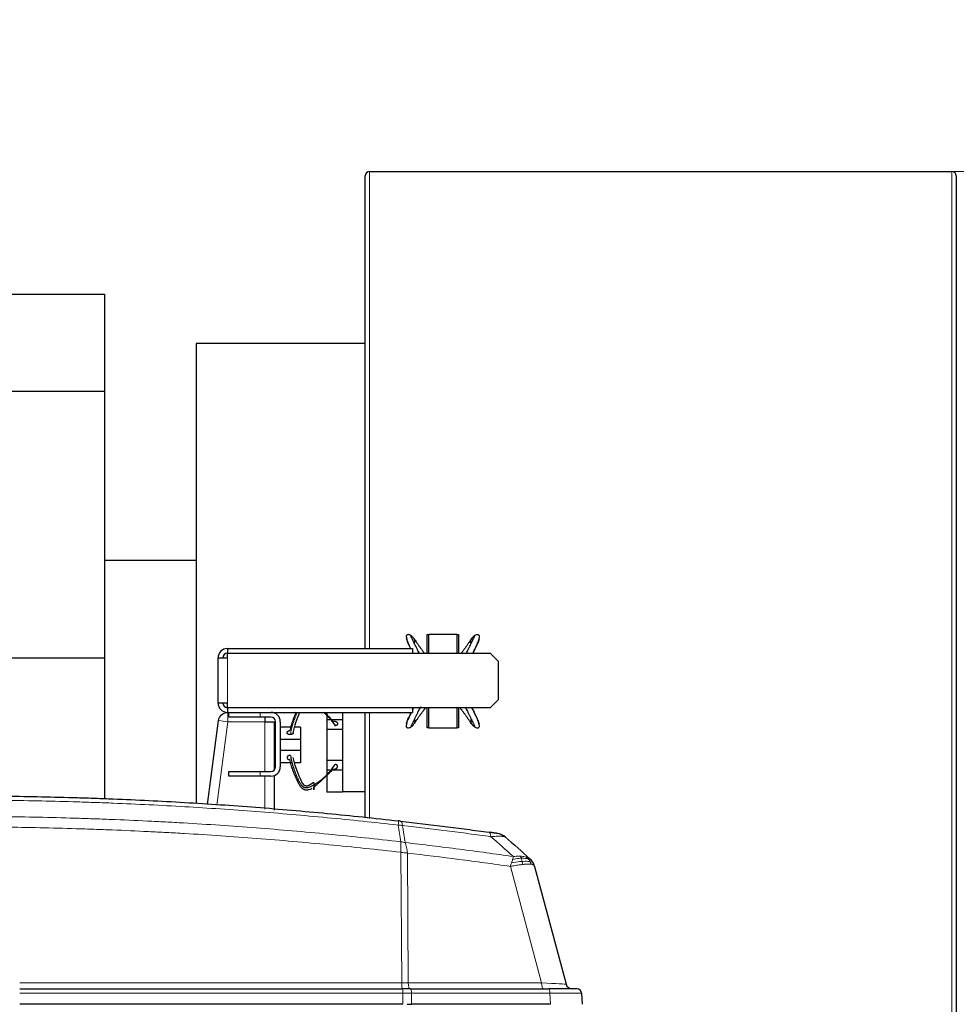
# Model space of a CAD drawing. Header units: inches. Extents: x 0 to 17820, y -10 to 12600.
# Tile 100 of 116: x 9014 to 9616, y 10561 to 11194. Entities that reach past the tile are written whole.
import ezdxf

# ---------------------------------------------------------------- set-up
doc = ezdxf.new("R2010")
doc.units = ezdxf.units.IN
doc.layers.add('1', color=7, linetype='Continuous', true_color=0xffffff)
doc.layers.add('254', color=7, linetype='Continuous', true_color=0xffffff)
doc.styles.add('latin_extended', font='simplex.shx')
doc.dimstyles.get("Standard").update_dxf_attribs({"dimtxt": 0.18, "dimasz": 0.18, "dimexe": 0.18, "dimexo": 0.0625, "dimgap": 0.09, "dimtad": 0, "dimtih": 1, "dimtoh": 1, "dimdec": 4, "dimzin": 0, "dimdsep": 46, "dimtxsty": 'Standard', "dimcen": 0.09, "dimadec": 0, "dimazin": 0, "dimtfac": 1, "dimtdec": 4, "dimtofl": 0, "dimtmove": 0, "dimatfit": 3, "dimfxl": 1, "dimtolj": 1, "dimtzin": 0, "dimarcsym": 0})

# ---------------------------------------------------------------- blocks, each defined once
blk = doc.blocks.new('_U4')
at = {"layer": '254', "color": 3, "linetype": 'Continuous', "lineweight": 13, "transparency": 16777216}
for p, q in [((9455.54, 11096.15), (10378.49, 11096.15)), ((10348.49, 10991.15), (10348.49, 7625.65)), ((9288.69, 7520.65), (10378.49, 7520.65))]:
    blk.add_line(p, q, dxfattribs=at)
at = {"layer": '254', "color": 3, "transparency": 16777216}
for points in [[(10365.99, 10991.15), (10330.99, 10991.15), (10348.49, 11096.15)], [(10330.99, 7625.65), (10365.99, 7625.65), (10348.49, 7520.65)]]:
    blk.add_solid(points, dxfattribs=at)
at = {"layer": 'Defpoints', "color": 0, "transparency": 16777216}
for p in [(9425.54, 11096.15), (9258.69, 7520.65), (10348.49, 7520.65)]:
    blk.add_point(p, dxfattribs=at)
at = {"layer": '254', "color": 2, "lineweight": 13, "transparency": 16777216, "insert": (10190.99, 9123.4), "char_height": 105, "attachment_point": 1, "rotation": 90, "style": 'latin_extended'}
blk.add_mtext('\\A1;3575', dxfattribs=at)
blk = doc.blocks.new('_U12')
at = {"layer": '254', "color": 3, "linetype": 'Continuous', "lineweight": 13, "transparency": 16777216}
for p, q in [((7549.04, 10084.15), (7549.04, 11597.89)), ((9937.59, 8760.54), (9937.59, 11597.89)), ((7654.04, 11567.89), (9832.59, 11567.89))]:
    blk.add_line(p, q, dxfattribs=at)
at = {"layer": '254', "color": 3, "transparency": 16777216}
for points in [[(7654.04, 11585.39), (7654.04, 11550.39), (7549.04, 11567.89)], [(9832.59, 11550.39), (9832.59, 11585.39), (9937.59, 11567.89)]]:
    blk.add_solid(points, dxfattribs=at)
at = {"layer": 'Defpoints', "color": 0, "transparency": 16777216}
for p in [(9937.59, 11567.89), (7549.04, 10054.15), (9937.59, 8730.54)]:
    blk.add_point(p, dxfattribs=at)
at = {"layer": '254', "color": 2, "lineweight": 13, "transparency": 16777216, "insert": (8560.82, 11725.39), "char_height": 105, "attachment_point": 1, "style": 'latin_extended'}
blk.add_mtext('\\A1;2389', dxfattribs=at)

msp = doc.modelspace()

# ---------------------------------------------------------------- linework, layer by layer
at = {"layer": '1', "color": 2, "linetype": 'Continuous', "lineweight": 25}
for p, q in [((9235.54, 10789.64), (9235.54, 11093.349)), ((9238.34, 11096.149), (9612.74, 11096.149)), ((9615.54, 11093.349), (9615.54, 10416.731)), ((8821.094, 11017.311), (9067.955, 11017.311)), ((9067.955, 11017.311), (9067.955, 10955.047)), ((9235.545, 10985.649), (9127.04, 10985.649)), ((9127.04, 10985.649), (9127.04, 10690.176)), ((8821.094, 10955.047), (9067.955, 10955.047)), ((9067.955, 10955.047), (9067.955, 10783.749)), ((9127.04, 10846.149), (9067.955, 10846.149)), ((9275.54, 10786.647), (9275.54, 10798.649)), ((9275.54, 10798.649), (9276.5, 10798.649)), ((9276.5, 10798.849), (9294.5, 10798.849)), ((9276.5, 10786.647), (9276.5, 10798.849)), ((9294.5, 10798.849), (9294.5, 10786.647)), ((9294.5, 10798.649), (9295.54, 10798.649)), ((9295.54, 10798.649), (9295.54, 10786.647)), ((9147.04, 10789.649), (9147.04, 10786.649)), ((9147.04, 10789.649), (9266.04, 10789.649)), ((9266.04, 10789.649), (9266.04, 10786.647)), ((8821.094, 10783.749), (9067.955, 10783.749)), ((9067.955, 10783.749), (9067.955, 10693.17)), ((9141.04, 10783.649), (9147.04, 10783.649)), ((9141.04, 10754.649), (9141.04, 10783.649)), ((9147.04, 10783.649), (9147.04, 10786.647)), ((9147.04, 10786.647), (9316.04, 10786.647)), ((9316.04, 10786.647), (9321.04, 10781.647)), ((9321.04, 10781.647), (9321.04, 10756.651)), ((9321.04, 10756.651), (9316.04, 10751.651)), ((9147.04, 10754.649), (9141.04, 10754.649)), ((9147.04, 10751.651), (9147.04, 10754.649)), ((9316.04, 10751.651), (9147.04, 10751.651)), ((9147.04, 10751.649), (9147.04, 10748.649)), ((9266.04, 10751.651), (9266.04, 10748.649)), ((9275.54, 10738.649), (9275.54, 10751.651)), ((9276.5, 10738.449), (9276.5, 10751.651)), ((9294.5, 10751.651), (9294.5, 10738.449)), ((9295.54, 10751.651), (9295.54, 10738.649)), ((9134.276, 10689.513), (9141.355, 10743.43)), ((9147.04, 10748.649), (9266.04, 10748.649)), ((9148.04, 10745.649), (9148.04, 10748.649)), ((9168.04, 10745.649), (9148.04, 10745.649)), ((9175.04, 10745.649), (9168.04, 10745.649)), ((9171.04, 10745.649), (9171.04, 10742.649)), ((9211.04, 10748.649), (9211.04, 10746.937)), ((9211.04, 10746.437), (9211.04, 10743.849)), ((9211.04, 10743.849), (9211.04, 10737.649)), ((9213.125, 10743.849), (9211.04, 10743.849)), ((9221.04, 10743.849), (9214.076, 10743.849)), ((9221.04, 10748.649), (9221.04, 10742.767)), ((9235.54, 10680.783), (9235.54, 10748.642)), ((9171.04, 10742.649), (9177.04, 10742.649)), ((9177.04, 10742.649), (9177.04, 10711.41)), ((9178.04, 10713.649), (9178.04, 10742.649)), ((9181.04, 10742.649), (9181.04, 10733.274)), ((9187.942, 10739.12), (9181.04, 10739.12)), ((9194.04, 10739.12), (9190.594, 10739.12)), ((9194.04, 10739.12), (9194.04, 10731.12)), ((9211.04, 10737.649), (9211.04, 10717.649)), ((9221.04, 10737.649), (9211.04, 10737.649)), ((9221.04, 10742.767), (9221.04, 10737.649)), ((9221.04, 10737.649), (9221.04, 10717.649)), ((9276.5, 10738.649), (9275.54, 10738.649)), ((9294.5, 10738.449), (9276.5, 10738.449)), ((9295.54, 10738.649), (9294.5, 10738.649)), ((9181.04, 10733.274), (9181.04, 10731.12)), ((9181.04, 10731.12), (9181.04, 10724.12)), ((9194.04, 10731.12), (9181.04, 10731.12)), ((9194.04, 10731.12), (9194.04, 10724.12)), ((9181.04, 10724.12), (9181.04, 10721.966)), ((9194.04, 10724.12), (9181.04, 10724.12)), ((9181.04, 10721.966), (9181.04, 10713.649)), ((9194.04, 10724.12), (9194.04, 10716.12)), ((9187.942, 10716.12), (9181.04, 10716.12)), ((9194.04, 10716.12), (9190.594, 10716.12)), ((9211.04, 10717.649), (9211.04, 10711.449)), ((9221.04, 10717.649), (9211.04, 10717.649)), ((9221.04, 10717.649), (9221.04, 10712.531)), ((9221.04, 10712.531), (9221.04, 10697.649)), ((9148.04, 10710.649), (9168.04, 10710.649)), ((9148.04, 10707.649), (9148.04, 10710.649)), ((9168.04, 10707.649), (9148.04, 10707.649)), ((9168.04, 10710.649), (9175.04, 10710.649)), ((9175.04, 10707.649), (9168.04, 10707.649)), ((9177.04, 10707.986), (9177.04, 10685.823)), ((9211.04, 10711.449), (9211.04, 10708.803)), ((9213.172, 10711.449), (9211.04, 10711.449)), ((9211.04, 10708.303), (9211.04, 10697.449)), ((9221.04, 10711.449), (9214.133, 10711.449)), ((9221.04, 10697.449), (9211.04, 10697.449)), ((9221.04, 10697.649), (9221.04, 10697.449)), ((9235.54, 10697.649), (9221.04, 10697.649)), ((9344.487, 10649.692), (9364.766, 10574.009)), ((9013.545, 10571.044), (9259.648, 10571.044)), ((9264.61, 10571.044), (9259.648, 10571.044)), ((9264.61, 10571.044), (9353.545, 10571.044)), ((9371.714, 10571.044), (9353.545, 10571.044)), ((9374.71, 10568.201), (9375.085, 10561.044)), ((9259.805, 10561.044), (9013.546, 10561.044)), ((9262.652, 10561.044), (9265.387, 10561.044)), ((9354.645, 10561.044), (9265.387, 10561.044))]:
    msp.add_line(p, q, dxfattribs=at)
at = {"layer": '1', "color": 110, "linetype": 'Continuous', "lineweight": 13}
for p, q in [((9238.34, 11096.149), (9238.34, 10789.649)), ((9612.74, 10416.737), (9612.74, 11096.149)), ((9147.04, 10783.649), (9147.04, 10754.649)), ((9141.355, 10743.43), (9147.304, 10742.649)), ((9147.304, 10742.649), (9147.304, 10748.649)), ((9168.04, 10748.649), (9168.04, 10745.649)), ((9238.34, 10748.637), (9238.34, 10680.537)), ((9147.304, 10742.649), (9140.26, 10688.994)), ((9171.04, 10742.649), (9147.304, 10742.649)), ((9171.04, 10710.642), (9171.04, 10742.649)), ((9168.04, 10710.649), (9168.04, 10707.649)), ((9171.04, 10686.338), (9171.04, 10707.647)), ((9259.179, 10574.835), (9258.564, 10658.703)), ((9262.702, 10658.227), (9263.314, 10574.835)), ((9348.952, 10574.835), (9328.896, 10649.682)), ((9013.541, 10574.835), (9259.179, 10574.835)), ((9263.314, 10574.835), (9348.952, 10574.835)), ((9259.753, 10568.201), (9013.544, 10568.201)), ((9259.805, 10561.044), (9259.753, 10568.201)), ((9265.335, 10568.201), (9265.387, 10561.044)), ((9354.27, 10568.201), (9265.335, 10568.201)), ((9354.645, 10561.044), (9354.27, 10568.201))]:
    msp.add_line(p, q, dxfattribs=at)
at = {"layer": '1', "color": 2, "linetype": 'Continuous', "lineweight": 25}
for centre, radius, start, end in [((9238.34, 11093.349), 2.8, 90, 180), ((9612.74, 11093.349), 2.8, 0, 90), ((9147.04, 10783.649), 6, 90, 180), ((9147.04, 10783.649), 3, 90, 180), ((9147.04, 10754.649), 6, 180, 270), ((9147.04, 10754.649), 3, 180, 270), ((9175.04, 10742.649), 6, 0, 90), ((9175.04, 10742.649), 3, 0, 90), ((9175.04, 10713.649), 3, 270, 0), ((9175.04, 10713.649), 6, 270, 0), ((9319.209, 10660.934), 10, 48.475565, 82.020268), ((9368.63, 10575.044), 4, 195, 270), ((9371.714, 10568.044), 3, 3, 90)]:
    msp.add_arc(centre, radius, start, end, dxfattribs=at)
at = {"layer": '1', "color": 110, "linetype": 'Continuous', "lineweight": 13}
for centre, major_axis, ratio, start_param, end_param in [((9255.859, 10668.987), (-1.134, -9.936), 0.028642, 2.3841833, 3.1415927), ((9257.265, 10668.827), (-1.139, -9.935), 0.2338533, 2.3959553, 3.1415927), ((9313.84, 10661.681), (-1.367, -9.906), 0.2320727, 2.3986346, 3.1415927), ((9259.318, 10575.044), (0, 4), 0.0348995, 1.6231562, 3.1415927), ((9258.473, 10575.044), (-20.001, 0.029), 0.0104215, 1.6061299, 1.8152813), ((9264.28, 10575.044), (0, 4), 0.2419219, 1.6231562, 3.1415927), ((9349.918, 10575.044), (0, 4), 0.2419219, 1.6231562, 3.1415927), ((9343.783, 10575.044), (-20.983, 1.035), 0.00224, 3.1423129, 4.4636253), ((9259.648, 10568.044), (0, 3), 0.0348995, 4.7647489, 6.2831853), ((9258.803, 10568.044), (27.001, 0.022), 0.0057899, 1.3264408, 1.5355922), ((9264.61, 10568.044), (0, 3), 0.2419219, 4.7647489, 6.2831853), ((9353.545, 10568.044), (0, 3), 0.2419219, 4.7647489, 6.2831853), ((9347.681, 10568.044), (27.029, 0.157), 0.0045296, 0.000211, 1.3245207)]:
    msp.add_ellipse(centre, major_axis=major_axis, ratio=ratio, start_param=start_param, end_param=end_param, dxfattribs=at)
at = {"layer": '1', "color": 2, "linetype": 'Continuous', "lineweight": 25}
for points, degree, knots in [([(9266.555, 10796.569), (9265.943, 10797.305), (9265.042, 10798.059), (9263.797, 10798.56), (9263.09, 10798.626), (9262.581, 10798.493), (9262.193, 10798.207), (9261.936, 10797.64), (9262.085, 10796.726), (9262.759, 10793.917), (9263.917, 10791.406), (9264.775, 10789.674)], 3, [0, 0, 0, 0, 0.1624449, 0.2297354, 0.2869374, 0.3347838, 0.3744404, 0.4333019, 0.5267676, 0.6784432, 1, 1, 1, 1]), ([(9262.355, 10795.522), (9262.308, 10795.59), (9262.209, 10795.741), (9262.127, 10795.91), (9262.138, 10795.983), (9262.205, 10795.81), (9262.285, 10795.531), (9262.353, 10795.245), (9262.436, 10794.914), (9262.569, 10794.438), (9262.867, 10793.557), (9263.441, 10792.224), (9264.106, 10790.83), (9264.525, 10789.971), (9264.677, 10789.662)], 3, [0, 0, 0, 0, 0.0583852, 0.1430628, 0.2277404, 0.312418, 0.3547568, 0.3970956, 0.4394344, 0.4817732, 0.5664507, 0.7358059, 0.9051611, 1, 1, 1, 1]), ([(9270.297, 10786.711), (9270.105, 10787.096), (9269.647, 10788.023), (9268.933, 10789.485), (9268.152, 10791.091), (9267.385, 10792.682), (9266.64, 10794.241), (9266.038, 10795.476), (9265.641, 10796.243), (9265.427, 10796.641), (9265.284, 10796.913), (9265.178, 10797.152), (9265.126, 10797.407), (9265.198, 10797.591), (9265.479, 10797.554), (9265.902, 10797.321), (9266.484, 10796.741), (9266.954, 10796.084), (9267.184, 10795.73)], 3, [0, 0, 0, 0, 0.0661406, 0.1595265, 0.2529125, 0.3462984, 0.4396844, 0.5330703, 0.5797633, 0.6031098, 0.6264562, 0.6498027, 0.6731492, 0.7198422, 0.7665351, 0.8132281, 0.9066141, 1, 1, 1, 1]), ([(9267.031, 10792.962), (9267.057, 10792.986), (9267.192, 10793.118), (9267.329, 10793.304), (9267.43, 10793.513), (9267.496, 10793.734), (9267.55, 10794.035), (9267.576, 10794.339), (9267.555, 10794.707), (9267.474, 10795.068), (9267.344, 10795.412), (9267.232, 10795.64), (9267.184, 10795.73)], 5, [0, 0, 0, 0, 0, 0, 0.0603973, 0.3173699, 0.3846154, 0.3846154, 0.3846154, 0.5734716, 0.8285728, 1, 1, 1, 1, 1, 1]), ([(9267.184, 10795.73), (9267.517, 10795.287), (9268.166, 10794.343), (9269.145, 10792.878), (9270.137, 10791.418), (9271.159, 10789.969), (9272.231, 10788.527), (9273.076, 10787.427), (9273.561, 10786.809), (9273.658, 10786.685)], 3, [0, 0, 0, 0, 0.160016, 0.320032, 0.480048, 0.640064, 0.80008, 0.960096, 1, 1, 1, 1]), ([(9303.816, 10795.73), (9303.483, 10795.287), (9302.834, 10794.343), (9301.855, 10792.878), (9300.863, 10791.418), (9299.841, 10789.969), (9298.77, 10788.527), (9297.924, 10787.427), (9297.44, 10786.809), (9297.342, 10786.685)], 3, [0, 0, 0, 0, 0.160016, 0.320032, 0.480048, 0.640064, 0.80008, 0.960096, 1, 1, 1, 1]), ([(9300.704, 10786.711), (9300.895, 10787.096), (9301.354, 10788.023), (9302.068, 10789.485), (9302.848, 10791.091), (9303.616, 10792.682), (9304.36, 10794.241), (9304.962, 10795.476), (9305.359, 10796.243), (9305.574, 10796.641), (9305.716, 10796.913), (9305.822, 10797.152), (9305.874, 10797.407), (9305.802, 10797.591), (9305.521, 10797.554), (9305.098, 10797.321), (9304.517, 10796.741), (9304.046, 10796.084), (9303.816, 10795.73)], 3, [0, 0, 0, 0, 0.0661406, 0.1595265, 0.2529125, 0.3462984, 0.4396844, 0.5330703, 0.5797633, 0.6031098, 0.6264562, 0.6498027, 0.6731492, 0.7198422, 0.7665351, 0.8132281, 0.9066141, 1, 1, 1, 1]), ([(9304.001, 10792.933), (9303.968, 10792.962), (9303.928, 10792.999), (9303.89, 10793.038), (9303.854, 10793.079), (9303.73, 10793.232), (9303.628, 10793.397), (9303.554, 10793.566), (9303.502, 10793.743), (9303.45, 10794.035), (9303.431, 10794.258), (9303.434, 10794.442), (9303.452, 10794.624), (9303.499, 10794.885), (9303.56, 10795.131), (9303.618, 10795.305), (9303.687, 10795.475), (9303.768, 10795.64), (9303.816, 10795.73)], 5, [0, 0, 0, 0, 0, 0, 0.0736863, 0.0899784, 0.0899784, 0.0899784, 0.3270245, 0.3933189, 0.3933189, 0.3933189, 0.5795041, 0.6966595, 0.6966595, 0.6966595, 0.8309974, 1, 1, 1, 1, 1, 1]), ([(9303.816, 10795.73), (9303.91, 10795.906), (9304.107, 10796.216), (9304.343, 10796.5), (9304.615, 10796.751), (9304.945, 10796.974), (9305.238, 10797.138), (9305.391, 10797.209), (9305.549, 10797.269), (9305.712, 10797.314), (9305.848, 10797.341)], 5, [0, 0, 0, 0, 0, 0, 0.3727401, 0.6847556, 0.6847556, 0.6847556, 0.7419062, 1, 1, 1, 1, 1, 1]), ([(9304.757, 10786.657), (9305.866, 10788.872), (9307.36, 10791.84), (9308.762, 10795.259), (9309.084, 10796.881), (9309.068, 10797.798), (9308.726, 10798.292), (9308.204, 10798.556), (9307.429, 10798.576), (9306.071, 10798.121), (9305.102, 10797.345), (9304.446, 10796.569)], 3, [0, 0, 0, 0, 0.3492596, 0.4725173, 0.5836345, 0.65423, 0.6951485, 0.7417944, 0.7954984, 0.8569989, 1, 1, 1, 1]), ([(9308.86, 10795.905), (9308.869, 10795.939), (9308.859, 10795.975), (9308.795, 10795.81), (9308.715, 10795.531), (9308.647, 10795.245), (9308.564, 10794.914), (9308.431, 10794.438), (9308.134, 10793.557), (9307.56, 10792.224), (9306.78, 10790.59), (9305.966, 10788.934), (9305.324, 10787.64), (9304.956, 10786.899), (9304.864, 10786.714)], 3, [0, 0, 0, 0, 0.0651925, 0.1390232, 0.1759386, 0.2128539, 0.2497693, 0.2866846, 0.3605153, 0.5081768, 0.6558382, 0.8034996, 0.951161, 1, 1, 1, 1]), ([(9271.094, 10752.119), (9270.629, 10751.2), (9269.903, 10749.742), (9268.933, 10747.754), (9268.152, 10746.149), (9267.385, 10744.558), (9266.64, 10742.999), (9266.038, 10741.764), (9265.641, 10740.997), (9265.427, 10740.599), (9265.284, 10740.327), (9265.178, 10740.087), (9265.126, 10739.833), (9265.198, 10739.649), (9265.479, 10739.685), (9265.902, 10739.919), (9266.484, 10740.499), (9266.954, 10741.156), (9267.184, 10741.51)], 3, [0, 0, 0, 0, 0.1438723, 0.229485, 0.3150978, 0.4007106, 0.4863234, 0.5719361, 0.6147425, 0.6361457, 0.6575489, 0.6789521, 0.7003553, 0.7431617, 0.7859681, 0.8287745, 0.9143872, 1, 1, 1, 1]), ([(9266.773, 10751.642), (9266.692, 10751.481), (9266.439, 10750.974), (9266.186, 10750.468), (9266.013, 10750.124)], 3, [0, 0, 0, 0, 0.3179629, 1, 1, 1, 1]), ([(9267.184, 10741.51), (9267.517, 10741.953), (9268.166, 10742.897), (9269.145, 10744.361), (9270.137, 10745.822), (9271.159, 10747.271), (9272.231, 10748.713), (9273.345, 10750.162), (9274.119, 10751.14), (9274.507, 10751.622)], 3, [0, 0, 0, 0, 0.1436111, 0.2872222, 0.4308333, 0.5744444, 0.7180555, 0.8616666, 1, 1, 1, 1]), ([(9303.816, 10741.51), (9303.483, 10741.953), (9302.834, 10742.897), (9301.855, 10744.361), (9300.863, 10745.822), (9299.841, 10747.271), (9298.77, 10748.713), (9297.656, 10750.162), (9296.881, 10751.14), (9296.493, 10751.622)], 3, [0, 0, 0, 0, 0.1436111, 0.2872222, 0.4308333, 0.5744444, 0.7180555, 0.8616666, 1, 1, 1, 1]), ([(9299.906, 10752.119), (9300.371, 10751.2), (9301.097, 10749.742), (9302.068, 10747.754), (9302.848, 10746.149), (9303.616, 10744.558), (9304.36, 10742.999), (9304.962, 10741.764), (9305.359, 10740.997), (9305.574, 10740.599), (9305.716, 10740.327), (9305.822, 10740.087), (9305.874, 10739.833), (9305.802, 10739.649), (9305.521, 10739.685), (9305.098, 10739.919), (9304.517, 10740.499), (9304.046, 10741.156), (9303.816, 10741.51)], 3, [0, 0, 0, 0, 0.1438723, 0.229485, 0.3150978, 0.4007106, 0.4863234, 0.5719361, 0.6147425, 0.6361457, 0.6575489, 0.6789521, 0.7003553, 0.7431617, 0.7859681, 0.8287745, 0.9143872, 1, 1, 1, 1]), ([(9304.446, 10740.671), (9305.057, 10739.935), (9305.958, 10739.18), (9307.203, 10738.68), (9307.91, 10738.614), (9308.419, 10738.747), (9308.807, 10739.033), (9309.064, 10739.599), (9308.915, 10740.514), (9308.049, 10744.121), (9305.972, 10748.041), (9304.429, 10751.144), (9304.19, 10751.627)], 3, [0, 0, 0, 0, 0.1299863, 0.1838313, 0.2296036, 0.2678896, 0.2996223, 0.3467226, 0.4215126, 0.5428814, 0.9289353, 1, 1, 1, 1]), ([(9308.645, 10741.718), (9308.692, 10741.65), (9308.791, 10741.499), (9308.873, 10741.33), (9308.862, 10741.257), (9308.795, 10741.43), (9308.715, 10741.709), (9308.647, 10741.995), (9308.564, 10742.326), (9308.431, 10742.802), (9308.134, 10743.683), (9307.56, 10745.015), (9306.78, 10746.65), (9305.966, 10748.306), (9305.154, 10749.944), (9304.612, 10751.032), (9304.347, 10751.564)], 3, [0, 0, 0, 0, 0.0415599, 0.1018354, 0.1621108, 0.2223863, 0.252524, 0.2826618, 0.3127995, 0.3429372, 0.4032127, 0.5237636, 0.6443145, 0.7648654, 0.8854164, 1, 1, 1, 1]), ([(9141.355, 10743.43), (9141.537, 10744.815), (9142.22, 10746.128), (9144.279, 10748.015), (9145.646, 10748.582), (9147.041, 10748.643)], 3, [0, 0, 0, 0, 0.5, 0.5, 1, 1, 1, 1]), ([(9191.162, 10748.682), (9191.133, 10748.615), (9190.866, 10748.012), (9190.146, 10746.325), (9189.072, 10743.603), (9187.994, 10740.293), (9187.426, 10738.069), (9187.181, 10736.958)], 3, [0, 0, 0, 0, 0.0173025, 0.1576879, 0.4384586, 0.7192293, 1, 1, 1, 1]), ([(9208.766, 10748.789), (9209.247, 10748.373), (9210.313, 10747.406), (9211.894, 10745.798), (9213.976, 10743.362), (9215.369, 10741.386), (9216.221, 10740.005)], 3, [0, 0, 0, 0, 0.165776, 0.374332, 0.582888, 1, 1, 1, 1]), ([(9214.863, 10743.048), (9213.978, 10744.063), (9212.577, 10745.571), (9210.684, 10747.42), (9209.778, 10748.279), (9209.377, 10748.656)], 3, [0, 0, 0, 0, 0.5287683, 0.7931525, 1, 1, 1, 1]), ([(9265.259, 10748.612), (9264.494, 10747.071), (9263.39, 10744.791), (9262.238, 10741.981), (9261.916, 10740.359), (9261.932, 10739.442), (9262.274, 10738.948), (9262.796, 10738.683), (9263.571, 10738.664), (9264.929, 10739.119), (9265.898, 10739.895), (9266.555, 10740.671)], 3, [0, 0, 0, 0, 0.2737245, 0.4112894, 0.5353046, 0.6140945, 0.6597627, 0.711823, 0.7717608, 0.8404, 1, 1, 1, 1]), ([(9262.14, 10741.335), (9262.132, 10741.3), (9262.141, 10741.265), (9262.205, 10741.43), (9262.285, 10741.709), (9262.353, 10741.995), (9262.436, 10742.326), (9262.569, 10742.802), (9262.867, 10743.683), (9263.441, 10745.015), (9264.22, 10746.65), (9264.816, 10747.863), (9265.144, 10748.527), (9265.199, 10748.637)], 3, [0, 0, 0, 0, 0.0782836, 0.16694, 0.2112682, 0.2555964, 0.2999246, 0.3442528, 0.4329093, 0.6102221, 0.7875349, 0.9648477, 1, 1, 1, 1]), ([(9266.999, 10744.306), (9267.033, 10744.277), (9267.072, 10744.24), (9267.11, 10744.201), (9267.146, 10744.161), (9267.27, 10744.008), (9267.372, 10743.843), (9267.446, 10743.673), (9267.498, 10743.496), (9267.55, 10743.205), (9267.569, 10742.982), (9267.567, 10742.798), (9267.548, 10742.615), (9267.501, 10742.355), (9267.44, 10742.109), (9267.382, 10741.934), (9267.313, 10741.764), (9267.232, 10741.6), (9267.184, 10741.51)], 5, [0, 0, 0, 0, 0, 0, 0.0736863, 0.0899784, 0.0899784, 0.0899784, 0.3270245, 0.3933189, 0.3933189, 0.3933189, 0.5795041, 0.6966595, 0.6966595, 0.6966595, 0.8309974, 1, 1, 1, 1, 1, 1]), ([(9303.969, 10744.278), (9303.943, 10744.254), (9303.808, 10744.122), (9303.671, 10743.936), (9303.57, 10743.727), (9303.504, 10743.506), (9303.45, 10743.205), (9303.424, 10742.901), (9303.445, 10742.532), (9303.526, 10742.172), (9303.656, 10741.828), (9303.768, 10741.6), (9303.816, 10741.51)], 5, [0, 0, 0, 0, 0, 0, 0.0603973, 0.3173699, 0.3846154, 0.3846154, 0.3846154, 0.5734716, 0.8285728, 1, 1, 1, 1, 1, 1]), ([(9214.863, 10743.048), (9215.731, 10743.147), (9216.945, 10742.679), (9217.573, 10742.206), (9217.912, 10741.609), (9217.877, 10740.938), (9217.441, 10740.4), (9216.664, 10740.051), (9216.221, 10740.005)], 2, [0, 0, 0, 0.25, 0.375, 0.5, 0.625, 0.75, 0.875, 1, 1, 1]), ([(9189.423, 10735.666), (9189.416, 10735.481), (9189.207, 10735.045), (9188.704, 10734.638), (9187.995, 10734.373), (9187.6, 10734.337)], 2, [0, 0, 0, 0.1943335, 0.462889, 0.7314445, 1, 1, 1]), ([(9187.6, 10720.902), (9187.467, 10720.914), (9187.2, 10720.923), (9186.877, 10720.899), (9186.566, 10720.835), (9186.287, 10720.733), (9186.073, 10720.631), (9185.875, 10720.516), (9185.667, 10720.356), (9185.511, 10720.171), (9185.413, 10719.971), (9185.371, 10719.8), (9185.351, 10719.629), (9185.36, 10719.439), (9185.428, 10719.233), (9185.552, 10719.039), (9185.709, 10718.878), (9185.897, 10718.722), (9186.138, 10718.559), (9186.402, 10718.437), (9186.697, 10718.348), (9187.008, 10718.297), (9187.181, 10718.282)], 5, [0, 0, 0, 0, 0, 0, 0.1042545, 0.2083296, 0.25, 0.25, 0.25, 0.3128199, 0.4171102, 0.5, 0.5, 0.5, 0.5210512, 0.6251827, 0.7291347, 0.75, 0.75, 0.75, 0.8639149, 1, 1, 1, 1, 1, 1]), ([(9201.316, 10699.715), (9201.215, 10699.657), (9200.587, 10699.312), (9199.644, 10698.919), (9198.475, 10698.685), (9197.561, 10698.649), (9196.772, 10698.833), (9196.183, 10699.087), (9195.778, 10699.327), (9195.409, 10699.599), (9194.956, 10699.997), (9194.243, 10700.764), (9193.409, 10701.999), (9192.56, 10703.558), (9191.795, 10705.149), (9191.069, 10706.754), (9190.146, 10708.915), (9189.072, 10711.637), (9187.994, 10714.946), (9187.426, 10717.171), (9187.181, 10718.282)], 3, [0, 0, 0, 0, 0.0127032, 0.078523, 0.1114329, 0.1443428, 0.1772527, 0.1937076, 0.2101626, 0.2266175, 0.2430725, 0.2759824, 0.3418021, 0.4076219, 0.4734417, 0.5392615, 0.6050813, 0.7367209, 0.8683604, 1, 1, 1, 1]), ([(9187.6, 10720.902), (9187.78, 10719.746), (9188.232, 10717.44), (9189.16, 10714.018), (9190.131, 10711.203), (9190.987, 10708.971), (9191.672, 10707.306), (9192.405, 10705.65), (9193.227, 10704.015), (9194.04, 10702.683), (9194.733, 10701.802), (9195.175, 10701.326), (9195.537, 10700.995), (9195.938, 10700.709), (9196.531, 10700.43), (9197.338, 10700.257), (9198.294, 10700.33), (9199.528, 10700.581), (9200.989, 10701.132), (9202.035, 10701.719), (9202.54, 10702.027)], 3, [0, 0, 0, 0, 0.125, 0.25, 0.375, 0.4375, 0.5, 0.5625, 0.625, 0.6875, 0.71875, 0.734375, 0.75, 0.765625, 0.78125, 0.8125, 0.84375, 0.875, 0.9375, 1, 1, 1, 1]), ([(9202.54, 10703.679), (9201.884, 10703.153), (9200.806, 10702.43), (9199.425, 10701.675), (9198.531, 10701.312), (9197.888, 10701.245), (9197.377, 10701.336), (9196.875, 10701.516), (9195.278, 10702.864), (9192.582, 10709.188), (9190.113, 10714.915), (9189.405, 10719.718)], 3, [0, 0, 0, 0, 0.0967492, 0.1477499, 0.1741579, 0.2010273, 0.2148184, 0.2287164, 0.2568671, 0.4363875, 1, 1, 1, 1]), ([(9202.54, 10702.027), (9203.27, 10702.403), (9204.624, 10703.241), (9206.541, 10704.624), (9208.405, 10706.112), (9210.197, 10707.716), (9211.894, 10709.442), (9213.976, 10711.877), (9215.369, 10713.853), (9216.221, 10715.234)], 3, [0, 0, 0, 0, 0.125, 0.25, 0.375, 0.5, 0.625, 0.75, 1, 1, 1, 1]), ([(9214.863, 10712.192), (9213.978, 10711.177), (9212.577, 10709.669), (9210.576, 10707.713), (9209.047, 10706.271), (9207.482, 10704.822), (9205.882, 10703.361), (9204.243, 10701.897), (9203.113, 10700.953), (9202.54, 10700.51)], 3, [0, 0, 0, 0, 0.25, 0.375, 0.5, 0.625, 0.75, 0.875, 1, 1, 1, 1]), ([(9214.863, 10712.192), (9215.051, 10712.17), (9215.4, 10712.155), (9215.749, 10712.183), (9216.09, 10712.251), (9216.437, 10712.363), (9216.73, 10712.48), (9216.878, 10712.549), (9217.017, 10712.627), (9217.148, 10712.713), (9217.351, 10712.866), (9217.465, 10712.965), (9217.567, 10713.07), (9217.654, 10713.183), (9217.772, 10713.381), (9217.838, 10713.526), (9217.877, 10713.654), (9217.897, 10713.786), (9217.897, 10713.981), (9217.874, 10714.155), (9217.837, 10714.282), (9217.779, 10714.404), (9217.675, 10714.556), (9217.515, 10714.733), (9217.28, 10714.922), (9216.982, 10715.07), (9216.65, 10715.17), (9216.364, 10715.219), (9216.221, 10715.234)], 5, [0, 0, 0, 0, 0, 0, 0.1360851, 0.25, 0.25, 0.25, 0.2708653, 0.3748173, 0.375, 0.375, 0.375, 0.4789488, 0.5, 0.5, 0.5, 0.5828898, 0.625, 0.625, 0.625, 0.6871801, 0.75, 0.75, 0.75, 0.7916704, 0.8957455, 1, 1, 1, 1, 1, 1]), ([(9202.54, 10703.679), (9202.54, 10703.679), (9202.54, 10703.679), (9202.54, 10703.673), (9202.54, 10703.663), (9202.54, 10703.631), (9202.54, 10703.574), (9202.54, 10703.514), (9202.54, 10703.44), (9202.54, 10703.278), (9202.54, 10703.03), (9202.54, 10702.787), (9202.54, 10702.51), (9202.54, 10702.206), (9202.54, 10702.027)], 5, [0, 0, 0, 0, 0, 0, 0.0593483, 0.1400425, 0.1400425, 0.1400425, 0.2978414, 0.426695, 0.426695, 0.426695, 0.6779901, 1, 1, 1, 1, 1, 1]), ([(9202.54, 10702.027), (9202.54, 10701.895), (9202.54, 10701.621), (9202.54, 10701.273), (9202.54, 10700.908), (9202.54, 10700.539), (9202.54, 10700.236), (9202.54, 10699.999), (9202.54, 10699.826), (9202.54, 10699.663), (9202.54, 10699.465), (9202.54, 10699.263), (9202.54, 10699.147), (9202.54, 10699.052), (9202.54, 10698.969), (9202.54, 10698.882), (9202.54, 10698.853), (9202.54, 10698.847), (9202.54, 10698.861), (9202.54, 10698.911), (9202.54, 10698.956), (9202.54, 10699.018), (9202.54, 10699.095), (9202.54, 10699.266), (9202.54, 10699.489), (9202.54, 10699.739), (9202.54, 10700.023), (9202.54, 10700.334), (9202.54, 10700.51)], 5, [0, 0, 0, 0, 0, 0, 0.1042545, 0.2083296, 0.25, 0.25, 0.25, 0.3128199, 0.375, 0.375, 0.375, 0.4171102, 0.5, 0.5, 0.5, 0.5210512, 0.625, 0.625, 0.625, 0.6251827, 0.7291347, 0.75, 0.75, 0.75, 0.8639149, 1, 1, 1, 1, 1, 1]), ([(8889.695, 10693.638), (8905.02, 10694.152), (8935.668, 10694.898), (8981.64, 10695.172), (9012.287, 10694.791), (9035.272, 10694.294), (9046.765, 10693.992), (9058.257, 10693.611), (9065.918, 10693.34), (9069.749, 10693.195), (9088.903, 10692.428), (9104.219, 10691.673), (9127.183, 10690.33), (9134.835, 10689.847), (9150.133, 10688.811), (9157.779, 10688.258), (9180.707, 10686.493), (9211.255, 10683.858), (9241.755, 10680.662), (9256.993, 10678.923)], 3, [0, 0, 0, 0, 0.125, 0.25, 0.375, 0.375, 0.4375, 0.46875, 0.46875, 0.5, 0.5, 0.625, 0.625, 0.6875, 0.6875, 0.75, 0.75, 0.875, 1, 1, 1, 1]), ([(9258.404, 10678.761), (9258.172, 10678.788), (9257.939, 10678.815), (9257.468, 10678.869), (9257.232, 10678.896), (9256.993, 10678.923)], 3, [0, 0, 0, 0, 0.5, 0.5, 1, 1, 1, 1]), ([(9258.404, 10678.761), (9267.883, 10677.674), (9277.356, 10676.533), (9291.556, 10674.739), (9296.289, 10674.128), (9305.75, 10672.878), (9310.479, 10672.239), (9315.206, 10671.587)], 3, [0, 0, 0, 0, 0.5, 0.5, 0.75, 0.75, 1, 1, 1, 1]), ([(9320.597, 10670.837), (9320.596, 10670.837), (9320.588, 10670.838), (9320.558, 10670.843), (9320.533, 10670.846), (9320.468, 10670.855), (9320.427, 10670.861), (9320.327, 10670.875), (9320.269, 10670.883), (9320.183, 10670.895), (9320.166, 10670.898), (9320.129, 10670.903), (9320.073, 10670.911), (9320.012, 10670.919), (9319.884, 10670.937), (9319.698, 10670.963), (9319.481, 10670.993), (9319.336, 10671.014), (9319.306, 10671.018), (9319.246, 10671.026), (9319.216, 10671.03), (9319.123, 10671.043), (9319.06, 10671.052), (9318.867, 10671.079), (9318.733, 10671.098), (9318.455, 10671.136), (9318.312, 10671.156), (9318.017, 10671.197), (9317.865, 10671.219), (9317.67, 10671.246), (9317.631, 10671.251), (9317.552, 10671.262), (9317.512, 10671.268), (9317.392, 10671.284), (9317.312, 10671.295), (9317.07, 10671.329), (9316.906, 10671.352), (9316.575, 10671.398), (9316.408, 10671.421), (9315.901, 10671.491), (9315.557, 10671.538), (9315.206, 10671.587)], 3, [0, 0, 0, 0, 0.0586887, 0.0586887, 0.1214428, 0.1214428, 0.1841969, 0.1841969, 0.246951, 0.246951, 0.2626395, 0.2626395, 0.278328, 0.3097051, 0.3097051, 0.3724592, 0.4352132, 0.4352132, 0.4509018, 0.4509018, 0.4665903, 0.4665903, 0.4979673, 0.4979673, 0.5607214, 0.5607214, 0.6234755, 0.6234755, 0.6862296, 0.6862296, 0.7019181, 0.7019181, 0.7176066, 0.7176066, 0.7489837, 0.7489837, 0.8117377, 0.8117377, 0.8744918, 0.8744918, 1, 1, 1, 1]), ([(9342.795, 10653.147), (9342.699, 10653.274), (9342.599, 10653.399), (9342.34, 10653.709), (9342.176, 10653.891), (9341.83, 10654.247), (9341.649, 10654.421), (9341.457, 10654.59)], 3, [0, 0, 0, 0, 0.25, 0.25, 0.625, 0.625, 1, 1, 1, 1]), ([(9343.796, 10651.528), (9343.76, 10651.6), (9343.724, 10651.671), (9343.577, 10651.953), (9343.459, 10652.159), (9343.209, 10652.563), (9343.077, 10652.761), (9342.891, 10653.019), (9342.844, 10653.083), (9342.795, 10653.147)], 3, [0, 0, 0, 0, 0.125, 0.125, 0.5, 0.5, 0.875, 0.875, 1, 1, 1, 1]), ([(9344.487, 10649.692), (9344.421, 10649.938), (9344.347, 10650.177), (9344.183, 10650.644), (9344.094, 10650.871), (9343.934, 10651.24), (9343.866, 10651.385), (9343.796, 10651.528)], 3, [0, 0, 0, 0, 0.375, 0.375, 0.75, 0.75, 1, 1, 1, 1])]:
    msp.add_open_spline(points, degree=degree, knots=knots, dxfattribs=at)
for points, degree in [([(9266.008, 10750.267), (9266.222, 10750.698), (9266.438, 10751.131), (9266.653, 10751.564)], 3), ([(9189.405, 10735.522), (9190.217, 10740.075), (9191.707, 10744.44), (9193.673, 10748.672)], 3), ([(9187.6, 10734.337), (9187.202, 10734.301), (9186.406, 10734.439), (9185.787, 10734.759), (9185.401, 10735.231), (9185.33, 10735.745), (9185.572, 10736.252), (9186.076, 10736.659), (9186.787, 10736.924), (9187.181, 10736.958)], 2), ([(9325.838, 10668.421), (9331.039, 10663.815), (9336.245, 10659.205), (9341.457, 10654.59)], 3)]:
    msp.add_open_spline(points, degree=degree, dxfattribs=at)
at = {"layer": '1', "color": 110, "linetype": 'Continuous', "lineweight": 13}
for points, knots in [([(9187.6, 10734.337), (9187.78, 10735.494), (9188.232, 10737.799), (9189.16, 10741.222), (9190.131, 10744.036), (9190.987, 10746.268), (9191.544, 10747.623), (9191.89, 10748.419), (9191.997, 10748.662)], [0, 0, 0, 0, 0.2369668, 0.4739336, 0.7109005, 0.8293839, 0.9478673, 1, 1, 1, 1]), ([(9256.879, 10676.184), (9241.66, 10677.922), (9211.198, 10681.116), (9180.688, 10683.748), (9157.788, 10685.512), (9150.152, 10686.065), (9134.873, 10687.1), (9127.231, 10687.583), (9104.295, 10688.925), (9088.998, 10689.68), (9069.868, 10690.447), (9066.042, 10690.591), (9058.39, 10690.863), (9046.912, 10691.244), (9035.434, 10691.545), (9012.478, 10692.043), (8981.869, 10692.425), (8935.954, 10692.154), (8905.344, 10691.41), (8890.038, 10690.897)], [0, 0, 0, 0, 0.125, 0.25, 0.25, 0.3125, 0.3125, 0.375, 0.375, 0.5, 0.5, 0.53125, 0.53125, 0.5625, 0.625, 0.625, 0.75, 0.875, 1, 1, 1, 1]), ([(8885.599, 10680.221), (8901.154, 10680.775), (8932.264, 10681.589), (8978.929, 10681.934), (9010.039, 10681.58), (9033.371, 10681.095), (9045.038, 10680.798), (9058.649, 10680.356), (9064.482, 10680.146), (9068.371, 10680.001), (9070.315, 10679.926), (9080.037, 10679.542), (9091.7, 10679.026), (9105.303, 10678.328), (9111.131, 10678.008), (9115.017, 10677.791), (9116.96, 10677.679), (9134.443, 10676.659), (9165.499, 10674.554), (9212.009, 10670.522), (9242.967, 10667.251), (9258.433, 10665.469)], [0, 0, 0, 0, 0.125, 0.25, 0.375, 0.375, 0.4375, 0.46875, 0.484375, 0.484375, 0.5, 0.5, 0.5625, 0.59375, 0.609375, 0.609375, 0.625, 0.625, 0.75, 0.875, 1, 1, 1, 1]), ([(9258.564, 10658.703), (9243.153, 10660.483), (9212.308, 10663.751), (9165.967, 10667.783), (9135.023, 10669.891), (9117.604, 10670.913), (9115.668, 10671.025), (9111.796, 10671.243), (9105.989, 10671.563), (9092.435, 10672.263), (9080.814, 10672.782), (9071.127, 10673.168), (9069.19, 10673.243), (9065.315, 10673.388), (9059.503, 10673.6), (9045.941, 10674.045), (9034.317, 10674.346), (9011.068, 10674.837), (8980.07, 10675.201), (8933.572, 10674.875), (8902.574, 10674.076), (8887.075, 10673.53)], [0, 0, 0, 0, 0.125, 0.25, 0.375, 0.375, 0.390625, 0.390625, 0.40625, 0.4375, 0.5, 0.5, 0.515625, 0.515625, 0.53125, 0.5625, 0.625, 0.625, 0.75, 0.875, 1, 1, 1, 1]), ([(9316.401, 10668.762), (9311.68, 10669.415), (9306.958, 10670.054), (9297.51, 10671.305), (9292.784, 10671.917), (9278.603, 10673.713), (9269.143, 10674.856), (9259.678, 10675.945)], [0, 0, 0, 0, 0.25, 0.25, 0.5, 0.5, 1, 1, 1, 1]), ([(9325.838, 10668.421), (9325.79, 10668.464), (9325.731, 10668.505), (9325.592, 10668.583), (9325.512, 10668.62), (9325.241, 10668.724), (9325.02, 10668.784), (9324.723, 10668.842), (9324.689, 10668.849), (9324.62, 10668.861), (9324.585, 10668.867), (9324.478, 10668.885), (9324.404, 10668.896), (9324.176, 10668.928), (9323.852, 10668.965), (9323.491, 10668.993), (9323.206, 10669.011), (9323.06, 10669.018), (9322.908, 10669.025), (9322.806, 10669.029), (9322.754, 10669.031), (9322.285, 10669.046), (9321.836, 10669.05), (9321.12, 10669.041), (9320.874, 10669.036), (9320.494, 10669.025), (9320.365, 10669.021), (9320.104, 10669.012), (9319.972, 10669.006), (9319.305, 10668.977), (9318.751, 10668.945), (9317.604, 10668.865), (9317.012, 10668.817), (9316.401, 10668.762)], [0, 0, 0, 0, 0.0625, 0.0625, 0.125, 0.125, 0.25, 0.25, 0.265625, 0.265625, 0.28125, 0.28125, 0.3125, 0.3125, 0.375, 0.4375, 0.4375, 0.46875, 0.484375, 0.484375, 0.5, 0.5, 0.625, 0.625, 0.6875, 0.6875, 0.71875, 0.71875, 0.75, 0.75, 0.875, 0.875, 1, 1, 1, 1]), ([(9258.564, 10658.703), (9258.566, 10659.02), (9258.569, 10659.653), (9258.571, 10660.588), (9258.57, 10661.503), (9258.562, 10662.679), (9258.534, 10664.074), (9258.467, 10665.004), (9258.433, 10665.469)], [0, 0, 0, 0, 0.1250992, 0.25018, 0.3752424, 0.5002868, 0.7501372, 1, 1, 1, 1]), ([(9261.267, 10664.986), (9260.801, 10665.075), (9260.332, 10665.172), (9259.387, 10665.345), (9258.911, 10665.421), (9258.433, 10665.469)], [0, 0, 0, 0, 0.5, 0.5, 1, 1, 1, 1]), ([(9261.267, 10664.986), (9272.892, 10663.647), (9284.508, 10662.227), (9301.92, 10659.972), (9307.721, 10659.2), (9319.319, 10657.615), (9325.116, 10656.801), (9330.91, 10655.968)], [0, 0, 0, 0, 0.5, 0.5, 0.75, 0.75, 1, 1, 1, 1]), ([(9262.702, 10658.227), (9262.651, 10658.858), (9262.585, 10659.486), (9262.418, 10660.714), (9262.318, 10661.315), (9262.081, 10662.467), (9261.944, 10663.019), (9261.634, 10664.057), (9261.46, 10664.542), (9261.267, 10664.986)], [0, 0, 0, 0, 0.25, 0.25, 0.5, 0.5, 0.75, 0.75, 1, 1, 1, 1]), ([(9262.702, 10658.227), (9262.397, 10658.271), (9261.72, 10658.369), (9260.518, 10658.503), (9259.44, 10658.614), (9258.743, 10658.685), (9258.564, 10658.703)], [0, 0, 0, 0, 0.2247758, 0.4999124, 0.8717677, 1, 1, 1, 1]), ([(9328.896, 10649.682), (9323.389, 10650.468), (9317.879, 10651.236), (9306.854, 10652.735), (9301.34, 10653.465), (9284.791, 10655.602), (9273.75, 10656.951), (9262.702, 10658.227)], [0, 0, 0, 0, 0.25, 0.25, 0.5, 0.5, 1, 1, 1, 1]), ([(9335.966, 10654.907), (9335.534, 10654.894), (9335.09, 10654.868), (9333.271, 10654.717), (9331.816, 10654.492), (9330.351, 10654.161)], [0, 0, 0, 0, 0.25, 0.25, 1, 1, 1, 1]), ([(9335.517, 10656.229), (9335.147, 10656.255), (9334.769, 10656.271), (9333.239, 10656.286), (9332.051, 10656.192), (9330.91, 10655.968)], [0, 0, 0, 0, 0.25, 0.25, 1, 1, 1, 1]), ([(9339.396, 10655.534), (9339.265, 10655.574), (9339.13, 10655.613), (9338.571, 10655.767), (9338.111, 10655.874), (9337.13, 10656.055), (9336.609, 10656.13), (9335.885, 10656.201), (9335.702, 10656.216), (9335.517, 10656.229)], [0, 0, 0, 0, 0.125, 0.125, 0.5, 0.5, 0.875, 0.875, 1, 1, 1, 1]), ([(9335.966, 10654.907), (9335.918, 10655.057), (9335.87, 10655.198), (9335.756, 10655.527), (9335.692, 10655.701), (9335.585, 10656.001), (9335.543, 10656.128), (9335.517, 10656.229)], [0, 0, 0, 0, 0.25, 0.25, 0.625, 0.625, 1, 1, 1, 1]), ([(9340.377, 10654.501), (9340.231, 10654.54), (9340.08, 10654.577), (9339.454, 10654.712), (9338.938, 10654.79), (9337.827, 10654.894), (9337.231, 10654.919), (9336.394, 10654.917), (9336.182, 10654.913), (9335.966, 10654.907)], [0, 0, 0, 0, 0.125, 0.125, 0.5, 0.5, 0.875, 0.875, 1, 1, 1, 1]), ([(9336.493, 10652.844), (9336.476, 10652.935), (9336.458, 10653.026), (9336.383, 10653.389), (9336.32, 10653.662), (9336.184, 10654.187), (9336.112, 10654.44), (9336.014, 10654.755), (9335.99, 10654.832), (9335.966, 10654.907)], [0, 0, 0, 0, 0.125, 0.125, 0.5, 0.5, 0.875, 0.875, 1, 1, 1, 1]), ([(9340.377, 10654.501), (9340.279, 10654.625), (9340.182, 10654.741), (9339.948, 10655.006), (9339.814, 10655.143), (9339.578, 10655.372), (9339.475, 10655.465), (9339.396, 10655.534)], [0, 0, 0, 0, 0.25, 0.25, 0.625, 0.625, 1, 1, 1, 1]), ([(9341.457, 10654.59), (9341.244, 10654.779), (9340.779, 10655.036), (9339.898, 10655.37), (9339.657, 10655.453), (9339.396, 10655.534)], [0, 0, 0, 0, 0.75, 0.75, 1, 1, 1, 1]), ([(9336.723, 10650.883), (9336.416, 10650.844), (9335.725, 10650.755), (9334.502, 10650.578), (9332.961, 10650.343), (9331.073, 10650.042), (9329.654, 10649.807), (9328.896, 10649.682)], [0, 0, 0, 0, 0.132495, 0.2987501, 0.4987593, 0.7325133, 1, 1, 1, 1]), ([(9336.493, 10652.844), (9335.983, 10652.808), (9335.453, 10652.763), (9333.271, 10652.546), (9331.492, 10652.306), (9329.679, 10652.02)], [0, 0, 0, 0, 0.25, 0.25, 1, 1, 1, 1]), ([(9341.493, 10652.759), (9341.338, 10652.786), (9341.176, 10652.809), (9340.498, 10652.892), (9339.926, 10652.927), (9338.666, 10652.946), (9337.979, 10652.93), (9336.999, 10652.878), (9336.748, 10652.862), (9336.493, 10652.844)], [0, 0, 0, 0, 0.125, 0.125, 0.5, 0.5, 0.875, 0.875, 1, 1, 1, 1]), ([(9336.723, 10650.883), (9336.717, 10651.083), (9336.702, 10651.307), (9336.657, 10651.786), (9336.625, 10652.042), (9336.558, 10652.483), (9336.527, 10652.663), (9336.493, 10652.844)], [0, 0, 0, 0, 0.375, 0.375, 0.75, 0.75, 1, 1, 1, 1]), ([(9342.206, 10651.108), (9342.001, 10651.13), (9341.583, 10651.174), (9340.845, 10651.193), (9340, 10651.177), (9339.032, 10651.12), (9337.946, 10651.026), (9337.136, 10650.931), (9336.723, 10650.883)], [0, 0, 0, 0, 0.1495041, 0.3058451, 0.4690463, 0.6391276, 0.8161069, 1, 1, 1, 1]), ([(9342.795, 10653.147), (9342.475, 10653.569), (9341.934, 10653.945), (9340.941, 10654.335), (9340.67, 10654.423), (9340.377, 10654.501)], [0, 0, 0, 0, 0.75, 0.75, 1, 1, 1, 1]), ([(9341.493, 10652.759), (9341.453, 10652.836), (9341.412, 10652.914), (9341.243, 10653.224), (9341.107, 10653.455), (9340.822, 10653.9), (9340.673, 10654.113), (9340.476, 10654.375), (9340.426, 10654.439), (9340.377, 10654.501)], [0, 0, 0, 0, 0.125, 0.125, 0.5, 0.5, 0.875, 0.875, 1, 1, 1, 1]), ([(9343.796, 10651.528), (9343.573, 10651.98), (9343.09, 10652.327), (9342.085, 10652.64), (9341.803, 10652.705), (9341.493, 10652.759)], [0, 0, 0, 0, 0.75, 0.75, 1, 1, 1, 1]), ([(9342.206, 10651.108), (9342.147, 10651.271), (9342.078, 10651.457), (9341.916, 10651.859), (9341.824, 10652.076), (9341.649, 10652.451), (9341.573, 10652.604), (9341.493, 10652.759)], [0, 0, 0, 0, 0.375, 0.375, 0.75, 0.75, 1, 1, 1, 1]), ([(9344.487, 10649.692), (9344.446, 10649.812), (9344.363, 10650.056), (9344.133, 10650.36), (9343.815, 10650.622), (9343.392, 10650.836), (9342.867, 10651.005), (9342.428, 10651.074), (9342.206, 10651.108)], [0, 0, 0, 0, 0.1561441, 0.3164106, 0.4808681, 0.6495804, 0.8226062, 1, 1, 1, 1])]:
    msp.add_open_spline(points, degree=3, knots=knots, dxfattribs=at)
for points in [[(9258.433, 10665.469), (9257.913, 10669.041), (9257.395, 10672.613), (9256.879, 10676.184)], [(9259.678, 10675.945), (9259.219, 10675.996), (9258.292, 10676.088), (9257.352, 10676.156), (9256.879, 10676.184)], [(9259.678, 10675.945), (9260.206, 10672.292), (9260.735, 10668.639), (9261.267, 10664.986)], [(9330.91, 10655.968), (9326.069, 10660.236), (9321.233, 10664.501), (9316.401, 10668.762)], [(9330.351, 10654.161), (9330.564, 10654.822), (9330.751, 10655.431), (9330.91, 10655.968)], [(9328.896, 10649.682), (9329.183, 10650.475), (9329.445, 10651.263), (9329.679, 10652.02)], [(9329.679, 10652.02), (9329.93, 10652.772), (9330.154, 10653.493), (9330.351, 10654.161)]]:
    msp.add_open_spline(points, degree=3, dxfattribs=at)

# ---------------------------------------------------------------- dimensions: what is measured, and where the dimension line sits
at = {"layer": '254', "color": 2, "linetype": 'Continuous', "lineweight": 13}
dim = msp.add_linear_dim(base=(9937.593, 11567.886), p1=(7549.04, 10054.15), p2=(9937.593, 8730.542), dimstyle='Standard', override={"dimscale": 30, "dimtxt": 3.5, "dimasz": 3.5, "dimexe": 1, "dimexo": 1, "dimgap": 1.75, "dimtad": 1, "dimtih": 1, "dimtoh": 0, "dimdec": 0, "dimlfac": 1, "dimzin": 8, "dimdsep": 46, "dimlunit": 2, "dimtxsty": 'latin_extended', "dimsah": 1, "dimse1": 0, "dimse2": 0, "dimsd1": 0, "dimsd2": 0, "dimclrd": 3, "dimclre": 3, "dimclrt": 2, "dimtol": 0, "dimtm": -0.1, "dimtfac": 0.714286, "dimtdec": 3, "dimtofl": 1, "dimtmove": 0, "dimtzin": 8, "dimlwd": 13, "dimlwe": 13}, dxfattribs=at)
dim.commit()
dim.dimension.update_dxf_attribs({"geometry": '_U12', "text_midpoint": (8743.317, 11567.886), "dimtype": 160})
dim = msp.add_linear_dim(base=(10348.491895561, 7520.649185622), p1=(9425.540430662, 11096.149185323), p2=(9258.690419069, 7520.649185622), angle=90, dimstyle='Standard', override={"dimscale": 30, "dimtxt": 3.5, "dimasz": 3.5, "dimexe": 1, "dimexo": 1, "dimgap": 1.75, "dimtad": 1, "dimtih": 0, "dimtoh": 0, "dimdec": 0, "dimlfac": 1, "dimzin": 8, "dimdsep": 46, "dimlunit": 2, "dimtxsty": 'latin_extended', "dimsah": 1, "dimse1": 0, "dimse2": 0, "dimsd1": 0, "dimsd2": 0, "dimclrd": 3, "dimclre": 3, "dimclrt": 2, "dimtol": 0, "dimtm": -0.1, "dimtfac": 0.714286, "dimtdec": 3, "dimtofl": 1, "dimtmove": 0, "dimtzin": 8, "dimlwd": 13, "dimlwe": 13}, dxfattribs=at)
dim.commit()
dim.dimension.update_dxf_attribs({"geometry": '_U4', "text_midpoint": (10348.491895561, 9308.399185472), "dimtype": 160})

doc.saveas('drawing.dxf')
